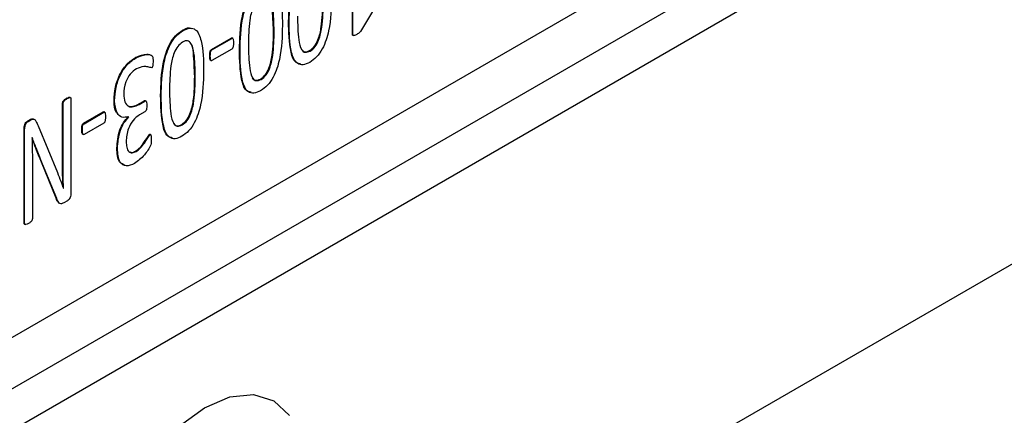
# Model space of a CAD drawing. Header units: inches. Extents: x 0 to 5655, y -2263 to 1330.
# Tile 10 of 239: x 476 to 535, y 919 to 943. Entities that reach past the tile are written whole.
import ezdxf

# ---------------------------------------------------------------- set-up
doc = ezdxf.new("R2010")
doc.units = ezdxf.units.IN
doc.header["$MEASUREMENT"] = 0

msp = doc.modelspace()

# ---------------------------------------------------------------- linework, layer by layer
at = {"color": 7, "linetype": 'Continuous', "lineweight": 25}
for p, q in [((413.885, 884.708), (668.443, 1031.625)), ((414.945, 882.87), (669.504, 1029.788)), ((414.945, 858.371), (669.504, 1005.288)), ((413.885, 857.758), (668.443, 1004.676)), ((418.304, 890.321), (612.759, 1002.55)), ((496.226, 941.646), (496.226, 946.936)), ((496.261, 941.625), (496.261, 946.957)), ((497.541, 943.184), (496.701, 941.804)), ((492.462, 942.363), (492.426, 942.383)), ((486.138, 941.851), (486.103, 941.871)), ((491.528, 941.837), (491.563, 941.816)), ((496.261, 941.625), (496.226, 941.646)), ((496.243, 941.581), (496.287, 941.556)), ((487.826, 940.731), (489.005, 941.412)), ((487.861, 940.711), (489.04, 941.391)), ((489.04, 941.391), (489.005, 941.412)), ((489.096, 941.393), (489.052, 941.419)), ((487.861, 940.711), (487.826, 940.731)), ((489.04, 940.749), (487.861, 940.069)), ((489.536, 940.674), (489.5, 940.695)), ((493.681, 940.659), (493.716, 940.639)), ((483.344, 940.238), (483.309, 940.259)), ((487.762, 940.332), (487.727, 940.352)), ((487.773, 940.085), (487.817, 940.06)), ((486.831, 939.126), (486.866, 939.106)), ((490.755, 938.971), (490.79, 938.95)), ((478.962, 933.876), (478.962, 937.539)), ((478.998, 937.519), (478.962, 937.539)), ((478.998, 933.856), (478.998, 937.519)), ((479.229, 937.802), (479.193, 937.822)), ((479.431, 937.859), (479.387, 937.884)), ((479.457, 937.784), (479.457, 932.184)), ((482.062, 937.674), (482.027, 937.694)), ((483.481, 937.479), (483.828, 937.679)), ((483.516, 937.459), (483.481, 937.479)), ((483.516, 937.459), (483.863, 937.659)), ((483.863, 937.659), (483.828, 937.679)), ((483.922, 937.661), (483.878, 937.687)), ((484.839, 937.963), (484.803, 937.984)), ((480.203, 936.332), (481.382, 937.012)), ((480.238, 936.311), (481.417, 936.992)), ((481.417, 936.992), (481.382, 937.012)), ((481.473, 936.994), (481.429, 937.019)), ((483.867, 937.023), (483.548, 936.839)), ((476.87, 936.468), (477.025, 936.557)), ((476.905, 936.447), (476.87, 936.468)), ((476.905, 936.447), (477.061, 936.537)), ((477.061, 936.537), (477.025, 936.557)), ((480.238, 936.311), (480.203, 936.332)), ((481.417, 936.35), (480.238, 935.669)), ((482.916, 936.714), (482.901, 936.722)), ((482.916, 936.714), (482.916, 936.723)), ((476.664, 930.403), (476.664, 936.002)), ((476.7, 935.981), (476.664, 936.002)), ((476.7, 930.383), (476.7, 935.981)), ((477.5, 936.186), (478.651, 933.399)), ((480.139, 935.932), (480.104, 935.953)), ((480.15, 935.686), (480.194, 935.66)), ((486.058, 936.26), (486.094, 936.239)), ((477.153, 935.479), (477.151, 935.477)), ((484.169, 935.649), (484.133, 935.67)), ((484.214, 935.654), (484.17, 935.679)), ((482.23, 934.841), (482.195, 934.861)), ((483.348, 934.66), (483.313, 934.681)), ((477.159, 933.94), (477.159, 930.648)), ((478.584, 931.867), (477.699, 934.02)), ((477.734, 933.999), (477.699, 934.02)), ((478.62, 931.847), (477.734, 933.999)), ((478.998, 933.856), (478.962, 933.876)), ((479.008, 932.474), (479.001, 932.478)), ((479.004, 932.471), (479.008, 932.474)), ((478.62, 931.847), (478.584, 931.867)), ((479.26, 931.724), (479.029, 931.591)), ((476.7, 930.383), (476.664, 930.403)), ((476.689, 930.329), (476.733, 930.303))]:
    msp.add_line(p, q, dxfattribs=at)
at = {"color": 7, "linetype": 'Continuous', "lineweight": 25, "flags": 128}
msp.add_lwpolyline([(485.914, 918.292), (487.424, 919.393), (488.934, 920.035), (490.341, 920.174), (491.549, 919.8), (492.476, 918.94)], dxfattribs=at)
at = {"color": 7, "linetype": 'Continuous', "lineweight": 25}
for points, knots in [([(492.426, 942.383), (492.439, 943.036), (492.458, 944.013), (492.847, 945.308), (493.304, 945.983), (493.585, 946.175), (493.726, 946.271)], [0, 0, 0, 0, 0.501075, 0.750314, 0.875073, 1, 1, 1, 1]), ([(492.462, 942.363), (492.474, 943.016), (492.493, 943.993), (492.883, 945.288), (493.34, 945.963), (493.62, 946.154), (493.761, 946.25)], [0, 0, 0, 0, 0.501075, 0.750314, 0.875073, 1, 1, 1, 1]), ([(489.5, 940.695), (489.513, 941.347), (489.532, 942.325), (489.921, 943.619), (490.378, 944.294), (490.659, 944.486), (490.8, 944.582)], [0, 0, 0, 0, 0.501075, 0.750314, 0.875073, 1, 1, 1, 1]), ([(489.536, 940.674), (489.548, 941.327), (489.567, 942.304), (489.957, 943.599), (490.414, 944.274), (490.694, 944.466), (490.835, 944.562)], [0, 0, 0, 0, 0.501075, 0.750314, 0.875073, 1, 1, 1, 1]), ([(490.835, 944.562), (490.973, 944.627), (491.25, 944.758), (491.699, 944.608), (492.041, 943.73), (492.051, 942.788), (492.059, 942.158)], [0, 0, 0, 0, 0.124896, 0.249497, 0.498596, 1, 1, 1, 1]), ([(491.563, 941.816), (491.556, 942.295), (491.546, 943.012), (491.389, 943.758), (491.159, 943.975), (490.964, 943.962), (490.86, 943.91), (490.807, 943.884)], [0, 0, 0, 0, 0.501052, 0.750735, 0.874899, 0.937454, 1, 1, 1, 1]), ([(490.807, 943.884), (490.705, 943.807), (490.498, 943.653), (490.23, 943.11), (490.048, 942.204), (490.038, 941.492), (490.031, 941.017)], [0, 0, 0, 0, 0.123917, 0.248436, 0.498418, 1, 1, 1, 1]), ([(491.528, 941.837), (491.509, 942.298), (491.482, 942.988), (491.407, 943.725), (491.268, 943.83), (491.265, 943.832)], [0, 0, 0, 0, 0.662954, 0.993315, 1, 1, 1, 1]), ([(493.681, 940.659), (493.784, 940.736), (493.991, 940.89), (494.254, 941.435), (494.442, 942.34), (494.449, 943.051), (494.453, 943.526)], [0, 0, 0, 0, 0.123965, 0.24854, 0.49842, 1, 1, 1, 1]), ([(494.985, 943.847), (494.971, 943.194), (494.951, 942.218), (494.563, 940.926), (494.109, 940.25), (493.828, 940.058), (493.688, 939.962)], [0, 0, 0, 0, 0.5011604, 0.7502933, 0.8750569, 1, 1, 1, 1]), ([(493.716, 940.639), (493.82, 940.716), (494.026, 940.87), (494.289, 941.415), (494.477, 942.32), (494.484, 943.031), (494.489, 943.505)], [0, 0, 0, 0, 0.123965, 0.24854, 0.49842, 1, 1, 1, 1]), ([(492.059, 942.158), (492.045, 941.506), (492.025, 940.529), (491.637, 939.237), (491.183, 938.561), (490.902, 938.369), (490.762, 938.274)], [0, 0, 0, 0, 0.50116, 0.750293, 0.875057, 1, 1, 1, 1]), ([(493.132, 939.869), (493.057, 939.881), (492.752, 939.935), (492.455, 940.843), (492.438, 941.766), (492.426, 942.383)], [0, 0, 0, 0, 0.0962426, 0.3961743, 1, 1, 1, 1]), ([(493.688, 939.962), (493.549, 939.897), (493.273, 939.765), (492.822, 939.912), (492.478, 940.79), (492.468, 941.733), (492.462, 942.363)], [0, 0, 0, 0, 0.1249027, 0.2495431, 0.4985987, 1, 1, 1, 1]), ([(492.957, 942.706), (492.965, 942.227), (492.977, 941.508), (493.131, 940.766), (493.397, 940.508), (493.61, 940.595), (493.716, 940.639)], [0, 0, 0, 0, 0.501551, 0.751466, 0.875965, 1, 1, 1, 1]), ([(484.803, 937.984), (484.816, 938.637), (484.835, 939.614), (485.224, 940.909), (485.681, 941.583), (485.962, 941.775), (486.103, 941.871)], [0, 0, 0, 0, 0.501075, 0.750314, 0.875073, 1, 1, 1, 1]), ([(484.839, 937.963), (484.851, 938.616), (484.87, 939.593), (485.26, 940.888), (485.717, 941.563), (485.998, 941.755), (486.138, 941.851)], [0, 0, 0, 0, 0.501075, 0.750314, 0.875073, 1, 1, 1, 1]), ([(486.103, 941.871), (486.246, 941.949), (486.438, 942.053), (486.581, 941.999), (486.617, 941.985)], [0, 0, 0, 0, 0.745118, 1, 1, 1, 1]), ([(486.138, 941.851), (486.276, 941.916), (486.553, 942.047), (487.002, 941.897), (487.344, 941.019), (487.355, 940.077), (487.362, 939.447)], [0, 0, 0, 0, 0.124896, 0.249497, 0.498596, 1, 1, 1, 1]), ([(490.755, 938.971), (490.858, 939.047), (491.065, 939.202), (491.328, 939.747), (491.516, 940.651), (491.523, 941.362), (491.528, 941.837)], [0, 0, 0, 0, 0.123965, 0.24854, 0.49842, 1, 1, 1, 1]), ([(490.79, 938.95), (490.894, 939.027), (491.1, 939.181), (491.363, 939.726), (491.551, 940.631), (491.558, 941.342), (491.563, 941.816)], [0, 0, 0, 0, 0.123965, 0.24854, 0.49842, 1, 1, 1, 1]), ([(496.248, 941.579), (496.247, 941.579), (496.237, 941.581), (496.229, 941.608), (496.227, 941.633), (496.226, 941.646)], [0, 0, 0, 0, 0.029071, 0.513819, 1, 1, 1, 1]), ([(496.487, 941.624), (496.439, 941.597), (496.378, 941.563), (496.311, 941.553), (496.279, 941.554), (496.264, 941.586), (496.262, 941.612), (496.261, 941.625)], [0, 0, 0, 0, 0.500162, 0.625012, 0.750245, 0.874938, 1, 1, 1, 1]), ([(496.701, 941.804), (496.684, 941.781), (496.649, 941.734), (496.574, 941.674), (496.52, 941.643), (496.487, 941.624)], [0, 0, 0, 0, 0.278648, 0.558894, 1, 1, 1, 1]), ([(486.11, 941.173), (486.008, 941.096), (485.801, 940.942), (485.533, 940.399), (485.351, 939.493), (485.341, 938.781), (485.334, 938.307)], [0, 0, 0, 0, 0.1239166, 0.2484363, 0.4984182, 1, 1, 1, 1]), ([(486.866, 939.106), (486.859, 939.584), (486.85, 940.301), (486.692, 941.047), (486.462, 941.264), (486.267, 941.252), (486.163, 941.2), (486.11, 941.173)], [0, 0, 0, 0, 0.501052, 0.750735, 0.874899, 0.937454, 1, 1, 1, 1]), ([(486.831, 939.126), (486.812, 939.587), (486.785, 940.278), (486.71, 941.015), (486.571, 941.119), (486.568, 941.121)], [0, 0, 0, 0, 0.662954, 0.993315, 1, 1, 1, 1]), ([(489.005, 941.412), (489.019, 941.418), (489.039, 941.426), (489.051, 941.416), (489.055, 941.413)], [0, 0, 0, 0, 0.716369, 1, 1, 1, 1]), ([(489.04, 941.391), (489.054, 941.396), (489.081, 941.406), (489.117, 941.377), (489.138, 941.281), (489.14, 941.189), (489.141, 941.127)], [0, 0, 0, 0, 0.126259, 0.248851, 0.500388, 1, 1, 1, 1]), ([(489.141, 941.127), (489.14, 941.065), (489.138, 940.972), (489.117, 940.852), (489.08, 940.782), (489.054, 940.76), (489.04, 940.749)], [0, 0, 0, 0, 0.499696, 0.751005, 0.873728, 1, 1, 1, 1]), ([(490.031, 941.017), (490.039, 940.538), (490.051, 939.82), (490.205, 939.077), (490.471, 938.819), (490.684, 938.907), (490.79, 938.95)], [0, 0, 0, 0, 0.501551, 0.751466, 0.875965, 1, 1, 1, 1]), ([(483.309, 940.259), (483.541, 940.351), (483.83, 940.466), (484.101, 940.454), (484.151, 940.426), (484.158, 940.422)], [0, 0, 0, 0, 0.770628, 0.965013, 1, 1, 1, 1]), ([(483.344, 940.238), (483.58, 940.337), (483.876, 940.46), (484.171, 940.419), (484.36, 940.347), (484.353, 940.126), (484.349, 939.979)], [0, 0, 0, 0, 0.499398, 0.625368, 0.750512, 1, 1, 1, 1]), ([(487.727, 940.352), (487.728, 940.414), (487.73, 940.508), (487.749, 940.627), (487.785, 940.698), (487.812, 940.72), (487.826, 940.731)], [0, 0, 0, 0, 0.4996852, 0.7505455, 0.874226, 1, 1, 1, 1]), ([(487.762, 940.332), (487.763, 940.394), (487.765, 940.487), (487.785, 940.606), (487.821, 940.677), (487.847, 940.7), (487.861, 940.711)], [0, 0, 0, 0, 0.4996852, 0.7505455, 0.874226, 1, 1, 1, 1]), ([(490.206, 938.18), (490.131, 938.193), (489.826, 938.246), (489.529, 939.154), (489.512, 940.078), (489.5, 940.695)], [0, 0, 0, 0, 0.096243, 0.396174, 1, 1, 1, 1]), ([(490.762, 938.274), (490.623, 938.208), (490.347, 938.076), (489.896, 938.224), (489.552, 939.101), (489.542, 940.044), (489.536, 940.674)], [0, 0, 0, 0, 0.124903, 0.249543, 0.498599, 1, 1, 1, 1]), ([(493.187, 940.728), (493.245, 940.661), (493.362, 940.526), (493.573, 940.614), (493.681, 940.659)], [0, 0, 0, 0, 0.4885216, 1, 1, 1, 1]), ([(482.027, 937.694), (482.04, 937.95), (482.067, 938.459), (482.34, 939.254), (482.802, 939.912), (483.14, 940.143), (483.309, 940.259)], [0, 0, 0, 0, 0.2808651, 0.5604008, 0.7799599, 1, 1, 1, 1]), ([(482.062, 937.674), (482.075, 937.929), (482.102, 938.439), (482.375, 939.234), (482.837, 939.892), (483.175, 940.123), (483.344, 940.238)], [0, 0, 0, 0, 0.2808651, 0.5604008, 0.7799599, 1, 1, 1, 1]), ([(484.349, 939.979), (484.348, 939.923), (484.347, 939.838), (484.333, 939.734), (484.308, 939.668), (484.284, 939.646), (484.272, 939.634)], [0, 0, 0, 0, 0.499855, 0.7505415, 0.8751572, 1, 1, 1, 1]), ([(487.778, 940.084), (487.776, 940.084), (487.769, 940.087), (487.752, 940.115), (487.73, 940.199), (487.728, 940.291), (487.727, 940.352)], [0, 0, 0, 0, 0.026304, 0.101104, 0.400762, 1, 1, 1, 1]), ([(487.861, 940.069), (487.854, 940.065), (487.841, 940.058), (487.822, 940.057), (487.807, 940.065), (487.787, 940.093), (487.766, 940.179), (487.764, 940.271), (487.762, 940.332)], [0, 0, 0, 0, 0.062634, 0.125096, 0.187892, 0.250278, 0.500207, 1, 1, 1, 1]), ([(483.359, 939.581), (483.231, 939.49), (482.975, 939.306), (482.648, 938.7), (482.62, 938.304), (482.603, 938.061)], [0, 0, 0, 0, 0.279768, 0.559418, 1, 1, 1, 1]), ([(484.272, 939.634), (484.196, 939.655), (484.043, 939.697), (483.752, 939.74), (483.508, 939.641), (483.359, 939.581)], [0, 0, 0, 0, 0.280043, 0.561405, 1, 1, 1, 1]), ([(487.362, 939.447), (487.348, 938.795), (487.328, 937.818), (486.94, 936.526), (486.486, 935.85), (486.205, 935.659), (486.065, 935.563)], [0, 0, 0, 0, 0.5011604, 0.7502933, 0.8750569, 1, 1, 1, 1]), ([(486.058, 936.26), (486.161, 936.337), (486.368, 936.491), (486.631, 937.036), (486.819, 937.941), (486.826, 938.652), (486.831, 939.126)], [0, 0, 0, 0, 0.123965, 0.24854, 0.49842, 1, 1, 1, 1]), ([(486.094, 936.239), (486.197, 936.316), (486.403, 936.47), (486.666, 937.015), (486.854, 937.92), (486.861, 938.631), (486.866, 939.106)], [0, 0, 0, 0, 0.123965, 0.24854, 0.49842, 1, 1, 1, 1]), ([(490.261, 939.039), (490.319, 938.973), (490.437, 938.837), (490.647, 938.925), (490.755, 938.971)], [0, 0, 0, 0, 0.488522, 1, 1, 1, 1]), ([(482.603, 938.061), (482.614, 937.904), (482.636, 937.591), (482.856, 937.315), (483.183, 937.295), (483.405, 937.404), (483.516, 937.459)], [0, 0, 0, 0, 0.280477, 0.559495, 0.77946, 1, 1, 1, 1]), ([(485.334, 938.307), (485.342, 937.827), (485.354, 937.109), (485.508, 936.367), (485.774, 936.108), (485.987, 936.196), (486.094, 936.239)], [0, 0, 0, 0, 0.501551, 0.751466, 0.875965, 1, 1, 1, 1]), ([(478.962, 937.539), (478.963, 937.554), (478.965, 937.584), (478.981, 937.633), (479.01, 937.68), (479.082, 937.748), (479.144, 937.789), (479.193, 937.822)], [0, 0, 0, 0, 0.125038, 0.250662, 0.37543, 0.500861, 1, 1, 1, 1]), ([(478.998, 937.519), (478.998, 937.533), (479, 937.563), (479.016, 937.613), (479.045, 937.659), (479.117, 937.727), (479.179, 937.769), (479.229, 937.802)], [0, 0, 0, 0, 0.125038, 0.250662, 0.37543, 0.500861, 1, 1, 1, 1]), ([(479.193, 937.822), (479.242, 937.846), (479.303, 937.875), (479.372, 937.892), (479.385, 937.883), (479.39, 937.88)], [0, 0, 0, 0, 0.716514, 0.896629, 1, 1, 1, 1]), ([(479.229, 937.802), (479.278, 937.826), (479.34, 937.857), (479.411, 937.871), (479.439, 937.856), (479.455, 937.826), (479.457, 937.798), (479.457, 937.784)], [0, 0, 0, 0, 0.499022, 0.624465, 0.749771, 0.874589, 1, 1, 1, 1]), ([(482.282, 936.884), (482.246, 936.911), (482.053, 937.06), (482.038, 937.409), (482.027, 937.694)], [0, 0, 0, 0, 0.183887, 1, 1, 1, 1]), ([(482.916, 936.723), (482.769, 936.696), (482.475, 936.64), (482.13, 936.977), (482.088, 937.41), (482.062, 937.674)], [0, 0, 0, 0, 0.279124, 0.559845, 1, 1, 1, 1]), ([(482.738, 937.516), (482.775, 937.458), (482.865, 937.316), (483.151, 937.32), (483.371, 937.426), (483.481, 937.479)], [0, 0, 0, 0, 0.25804, 0.628535, 1, 1, 1, 1]), ([(483.828, 937.679), (483.842, 937.686), (483.863, 937.695), (483.876, 937.685), (483.88, 937.681)], [0, 0, 0, 0, 0.691576, 1, 1, 1, 1]), ([(483.863, 937.659), (483.877, 937.664), (483.905, 937.675), (483.943, 937.646), (483.976, 937.558), (483.978, 937.462), (483.98, 937.398)], [0, 0, 0, 0, 0.124409, 0.249366, 0.499411, 1, 1, 1, 1]), ([(485.509, 935.469), (485.435, 935.482), (485.129, 935.535), (484.832, 936.443), (484.815, 937.367), (484.803, 937.984)], [0, 0, 0, 0, 0.0962426, 0.3961743, 1, 1, 1, 1]), ([(486.065, 935.563), (485.926, 935.497), (485.65, 935.366), (485.199, 935.513), (484.855, 936.39), (484.845, 937.333), (484.839, 937.963)], [0, 0, 0, 0, 0.124903, 0.249543, 0.498599, 1, 1, 1, 1]), ([(481.382, 937.012), (481.396, 937.018), (481.416, 937.027), (481.428, 937.016), (481.432, 937.014)], [0, 0, 0, 0, 0.716369, 1, 1, 1, 1]), ([(481.417, 936.992), (481.431, 936.997), (481.458, 937.006), (481.494, 936.977), (481.515, 936.881), (481.517, 936.789), (481.518, 936.728)], [0, 0, 0, 0, 0.126259, 0.248851, 0.500388, 1, 1, 1, 1]), ([(483.98, 937.398), (483.979, 937.336), (483.977, 937.242), (483.945, 937.122), (483.907, 937.053), (483.88, 937.033), (483.867, 937.023)], [0, 0, 0, 0, 0.500757, 0.750388, 0.87537, 1, 1, 1, 1]), ([(476.664, 936.002), (476.669, 936.084), (476.677, 936.209), (476.757, 936.363), (476.819, 936.434), (476.853, 936.456), (476.87, 936.468)], [0, 0, 0, 0, 0.498709, 0.748598, 0.874414, 1, 1, 1, 1]), ([(476.7, 935.981), (476.705, 936.064), (476.712, 936.188), (476.793, 936.343), (476.854, 936.414), (476.888, 936.436), (476.905, 936.447)], [0, 0, 0, 0, 0.498709, 0.748598, 0.874414, 1, 1, 1, 1]), ([(477.025, 936.557), (477.098, 936.589), (477.198, 936.633), (477.248, 936.568), (477.262, 936.55)], [0, 0, 0, 0, 0.720799, 1, 1, 1, 1]), ([(477.061, 936.537), (477.13, 936.563), (477.27, 936.614), (477.398, 936.426), (477.461, 936.277), (477.5, 936.186)], [0, 0, 0, 0, 0.276093, 0.556856, 1, 1, 1, 1]), ([(480.104, 935.953), (480.105, 936.015), (480.107, 936.108), (480.126, 936.227), (480.163, 936.298), (480.189, 936.321), (480.203, 936.332)], [0, 0, 0, 0, 0.499685, 0.750545, 0.874226, 1, 1, 1, 1]), ([(480.139, 935.932), (480.14, 935.994), (480.142, 936.088), (480.162, 936.207), (480.198, 936.278), (480.225, 936.3), (480.238, 936.311)], [0, 0, 0, 0, 0.499685, 0.750545, 0.874226, 1, 1, 1, 1]), ([(481.518, 936.728), (481.517, 936.666), (481.516, 936.572), (481.494, 936.453), (481.457, 936.382), (481.431, 936.361), (481.417, 936.35)], [0, 0, 0, 0, 0.499696, 0.751005, 0.873728, 1, 1, 1, 1]), ([(482.195, 934.861), (482.22, 935.214), (482.254, 935.705), (482.565, 936.391), (482.776, 936.62), (482.881, 936.734)], [0, 0, 0, 0, 0.55926, 0.780301, 1, 1, 1, 1]), ([(482.23, 934.841), (482.255, 935.193), (482.29, 935.685), (482.6, 936.37), (482.811, 936.599), (482.916, 936.714)], [0, 0, 0, 0, 0.55926, 0.780301, 1, 1, 1, 1]), ([(483.548, 936.839), (483.414, 936.743), (483.145, 936.55), (482.802, 935.915), (482.77, 935.498), (482.75, 935.244)], [0, 0, 0, 0, 0.279902, 0.559691, 1, 1, 1, 1]), ([(485.564, 936.328), (485.622, 936.262), (485.74, 936.126), (485.95, 936.215), (486.058, 936.26)], [0, 0, 0, 0, 0.488522, 1, 1, 1, 1]), ([(480.155, 935.684), (480.153, 935.685), (480.146, 935.688), (480.129, 935.715), (480.107, 935.799), (480.105, 935.891), (480.104, 935.953)], [0, 0, 0, 0, 0.026304, 0.101104, 0.400762, 1, 1, 1, 1]), ([(480.238, 935.669), (480.231, 935.666), (480.218, 935.659), (480.199, 935.658), (480.184, 935.665), (480.164, 935.694), (480.143, 935.78), (480.141, 935.871), (480.139, 935.932)], [0, 0, 0, 0, 0.062634, 0.125096, 0.187892, 0.250278, 0.500207, 1, 1, 1, 1]), ([(477.151, 935.477), (477.154, 935.191), (477.16, 934.68), (477.159, 934.166), (477.159, 933.94)], [0, 0, 0, 0, 0.56, 1, 1, 1, 1]), ([(477.699, 934.02), (477.588, 934.293), (477.401, 934.753), (477.224, 935.222), (477.151, 935.412)], [0, 0, 0, 0, 0.594949, 1, 1, 1, 1]), ([(477.734, 933.999), (477.623, 934.273), (477.425, 934.762), (477.236, 935.26), (477.153, 935.479)], [0, 0, 0, 0, 0.559996, 1, 1, 1, 1]), ([(482.75, 935.244), (482.757, 935.126), (482.77, 934.892), (482.886, 934.64), (483.098, 934.546), (483.265, 934.622), (483.348, 934.66)], [0, 0, 0, 0, 0.280991, 0.561007, 0.780587, 1, 1, 1, 1]), ([(484.247, 935.371), (484.246, 935.268), (484.245, 935.062), (484.047, 934.732), (483.746, 934.309), (483.455, 934.092), (483.252, 933.939)], [0, 0, 0, 0, 0.186728, 0.372992, 0.560846, 1, 1, 1, 1]), ([(483.313, 934.681), (483.402, 934.745), (483.581, 934.874), (483.851, 935.237), (484.026, 935.506), (484.133, 935.67)], [0, 0, 0, 0, 0.279394, 0.560329, 1, 1, 1, 1]), ([(483.348, 934.66), (483.437, 934.725), (483.616, 934.853), (483.886, 935.216), (484.062, 935.485), (484.169, 935.649)], [0, 0, 0, 0, 0.279394, 0.560329, 1, 1, 1, 1]), ([(484.133, 935.67), (484.14, 935.673), (484.153, 935.679), (484.168, 935.681), (484.173, 935.677), (484.174, 935.676)], [0, 0, 0, 0, 0.443438, 0.885959, 1, 1, 1, 1]), ([(484.169, 935.649), (484.175, 935.653), (484.188, 935.659), (484.207, 935.66), (484.22, 935.649), (484.235, 935.615), (484.247, 935.523), (484.247, 935.432), (484.247, 935.371)], [0, 0, 0, 0, 0.062518, 0.124906, 0.187574, 0.250143, 0.499906, 1, 1, 1, 1]), ([(482.698, 933.825), (482.571, 933.879), (482.234, 934.024), (482.21, 934.539), (482.195, 934.861)], [0, 0, 0, 0, 0.3756422, 1, 1, 1, 1]), ([(483.252, 933.939), (483.076, 933.863), (482.726, 933.709), (482.283, 934.031), (482.25, 934.533), (482.23, 934.841)], [0, 0, 0, 0, 0.279891, 0.559277, 1, 1, 1, 1]), ([(483.003, 934.626), (483.025, 934.615), (483.108, 934.573), (483.226, 934.635), (483.313, 934.681)], [0, 0, 0, 0, 0.2673256, 1, 1, 1, 1]), ([(478.651, 933.399), (478.72, 933.229), (478.843, 932.925), (478.955, 932.61), (479.004, 932.471)], [0, 0, 0, 0, 0.559996, 1, 1, 1, 1]), ([(478.972, 932.558), (478.97, 932.794), (478.965, 933.233), (478.963, 933.673), (478.962, 933.876)], [0, 0, 0, 0, 0.538859, 1, 1, 1, 1]), ([(479.008, 932.474), (479.005, 932.731), (479, 933.191), (478.998, 933.653), (478.998, 933.856)], [0, 0, 0, 0, 0.559999, 1, 1, 1, 1]), ([(479.457, 932.184), (479.456, 932.14), (479.454, 932.053), (479.419, 931.917), (479.348, 931.793), (479.289, 931.747), (479.26, 931.724)], [0, 0, 0, 0, 0.280338, 0.559303, 0.780549, 1, 1, 1, 1]), ([(478.743, 931.605), (478.728, 931.614), (478.646, 931.663), (478.612, 931.776), (478.584, 931.867)], [0, 0, 0, 0, 0.188179, 1, 1, 1, 1]), ([(479.029, 931.591), (478.967, 931.561), (478.843, 931.5), (478.704, 931.63), (478.652, 931.764), (478.62, 931.847)], [0, 0, 0, 0, 0.279005, 0.557618, 1, 1, 1, 1]), ([(476.695, 930.328), (476.691, 930.33), (476.678, 930.336), (476.667, 930.363), (476.665, 930.39), (476.664, 930.403)], [0, 0, 0, 0, 0.167019, 0.584686, 1, 1, 1, 1]), ([(477.159, 930.648), (477.158, 930.633), (477.157, 930.603), (477.139, 930.552), (477.11, 930.506), (477.041, 930.429), (476.976, 930.392), (476.925, 930.363)], [0, 0, 0, 0, 0.124946, 0.250165, 0.375082, 0.500253, 1, 1, 1, 1]), ([(476.925, 930.363), (476.874, 930.334), (476.812, 930.297), (476.745, 930.298), (476.718, 930.311), (476.702, 930.342), (476.7, 930.369), (476.7, 930.383)], [0, 0, 0, 0, 0.499702, 0.624958, 0.749537, 0.875122, 1, 1, 1, 1])]:
    msp.add_open_spline(points, degree=3, knots=knots, dxfattribs=at)

doc.saveas('drawing.dxf')
